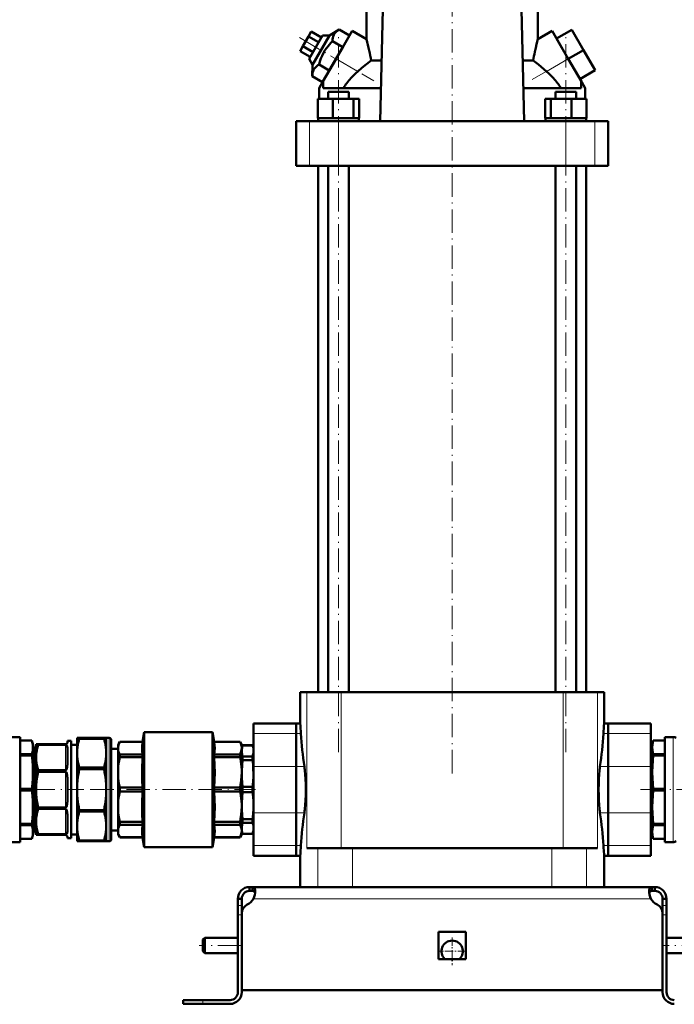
# Model space of a CAD drawing. Extents: x -1351 to 1763, y -1300 to 601.
# Tile 80 of 91: x 1252 to 1588, y -286 to 219. Entities that reach past the tile are written whole.
import ezdxf

# ---------------------------------------------------------------- set-up
doc = ezdxf.new("R2010")
doc.units = 0
doc.linetypes.add('DASHDOT', pattern=[18.5, 12, -3, 0.5, -3])

msp = doc.modelspace()

# ---------------------------------------------------------------- linework, layer by layer
at = {"color": 7, "linetype": 'DASHDOT', "lineweight": 18}
for p, q in [((1473.81, -167.61), (1473.81, 332.19)), ((1415.47, -156.77), (1415.47, 212.95)), ((1532.14, -156.77), (1532.14, 212.95)), ((1395.39, 210.01), (1433.68, 187.91)), ((1514.88, 188.45), (1541.82, 204.01)), ((1257.95, -175.96), (1284.69, -175.96)), ((1288.09, -175.96), (1372.89, -175.96)), ((1570.48, -175.96), (1634.42, -175.96)), ((1365.61, -255.96), (1344.01, -255.96)), ((1603.61, -255.96), (1582.01, -255.96))]:
    msp.add_line(p, q, dxfattribs=at)
at = {"color": 7, "lineweight": 50}
for p, q in [((1436.85, 167.14), (1439.89, 290.54)), ((1507.73, 290.54), (1510.76, 167.14)), ((1429.81, 209.19), (1429.81, 224.29)), ((1517.81, 209.19), (1517.81, 224.29)), ((1401.52, 213.14), (1400.08, 210.64)), ((1406.72, 210.14), (1401.52, 213.14)), ((1415.89, 214.18), (1410.8, 211.2)), ((1422.48, 213.43), (1414.23, 199.14)), ((1421.15, 211.14), (1415.89, 214.18)), ((1429.81, 209.19), (1422.48, 213.43)), ((1517.81, 209.19), (1525.14, 213.43)), ((1533.39, 199.14), (1525.14, 213.43)), ((1527.39, 209.53), (1535.18, 214.03)), ((1541.18, 203.64), (1535.18, 214.03)), ((1400.08, 210.64), (1397.19, 205.64)), ((1405.28, 207.64), (1400.08, 210.64)), ((1407.33, 211.2), (1400.33, 199.08)), ((1402.07, 196.08), (1410.8, 211.2)), ((1410.8, 211.2), (1407.33, 211.2)), ((1417.69, 205.14), (1412.42, 208.18)), ((1421.15, 211.14), (1417.69, 205.14)), ((1533.39, 199.14), (1527.39, 209.53)), ((1397.19, 205.64), (1395.75, 203.14)), ((1400.95, 200.14), (1395.75, 203.14)), ((1402.39, 202.64), (1397.19, 205.64)), ((1417.69, 205.14), (1410.76, 193.14)), ((1533.39, 199.14), (1541.18, 203.64)), ((1547.18, 193.25), (1541.18, 203.64)), ((1400.33, 199.08), (1402.07, 196.08)), ((1407.48, 187.45), (1414.23, 199.14)), ((1432.2, 198.26), (1437.62, 198.26)), ((1510, 198.26), (1515.42, 198.26)), ((1540.14, 187.45), (1533.39, 199.14)), ((1402.07, 196.08), (1402.03, 190.18)), ((1410.76, 193.14), (1405.49, 196.18)), ((1539.39, 188.75), (1547.18, 193.25)), ((1407.3, 187.14), (1402.03, 190.18)), ((1405.56, 184.13), (1407.48, 187.45)), ((1407.58, 187.39), (1407.48, 187.45)), ((1407.58, 184.14), (1407.58, 187.39)), ((1540.14, 187.45), (1540.03, 187.39)), ((1540.03, 184.14), (1540.03, 187.39)), ((1540.14, 187.45), (1542.06, 184.13)), ((1405.56, 178.64), (1405.56, 184.13)), ((1437.27, 184.14), (1407.58, 184.14)), ((1410.09, 182.14), (1411.67, 182.14)), ((1410.09, 178.64), (1410.09, 182.14)), ((1411.67, 182.14), (1420.85, 182.14)), ((1420.85, 178.64), (1420.85, 182.14)), ((1540.03, 184.14), (1510.35, 184.14)), ((1526.76, 182.14), (1535.95, 182.14)), ((1526.76, 178.64), (1526.76, 182.14)), ((1535.95, 182.14), (1537.52, 182.14)), ((1537.52, 178.64), (1537.52, 182.14)), ((1542.06, 178.64), (1542.06, 184.13)), ((1404.88, 178.64), (1412.63, 178.64)), ((1404.88, 168.64), (1404.88, 178.64)), ((1412.63, 178.64), (1423.23, 178.64)), ((1412.63, 168.64), (1412.63, 178.64)), ((1423.23, 178.64), (1426.07, 178.64)), ((1423.23, 168.64), (1423.23, 178.64)), ((1426.07, 168.64), (1426.07, 178.64)), ((1521.55, 178.64), (1524.39, 178.64)), ((1521.55, 168.64), (1521.55, 178.64)), ((1524.39, 178.64), (1534.98, 178.64)), ((1524.39, 168.64), (1524.39, 178.64)), ((1534.98, 178.64), (1542.74, 178.64)), ((1534.98, 168.64), (1534.98, 178.64)), ((1542.74, 168.64), (1542.74, 178.64)), ((1542.74, 168.64), (1542.74, 178.64)), ((1393.81, 167.14), (1400.6, 167.14)), ((1393.81, 144.14), (1393.81, 167.14)), ((1400.6, 167.14), (1415.47, 167.14)), ((1405.68, 168.64), (1404.88, 168.64)), ((1405.02, 168.64), (1405.02, 167.14)), ((1405.68, 168.64), (1411.83, 168.64)), ((1412.63, 168.64), (1411.83, 168.64)), ((1413.73, 168.64), (1412.63, 168.64)), ((1413.73, 168.64), (1415.47, 168.64)), ((1415.47, 168.64), (1422.14, 168.64)), ((1415.47, 167.14), (1532.15, 167.14)), ((1423.23, 168.64), (1422.14, 168.64)), ((1423.52, 168.64), (1423.23, 168.64)), ((1423.52, 168.64), (1425.92, 168.64)), ((1426.07, 168.64), (1425.77, 168.64)), ((1425.92, 168.64), (1425.92, 167.14)), ((1521.55, 168.64), (1521.84, 168.64)), ((1521.69, 168.64), (1524.09, 168.64)), ((1521.69, 168.64), (1521.69, 167.14)), ((1524.09, 168.64), (1524.39, 168.64)), ((1524.39, 168.64), (1525.48, 168.64)), ((1525.48, 168.64), (1532.14, 168.64)), ((1532.14, 168.64), (1533.89, 168.64)), ((1532.15, 167.14), (1547.02, 167.14)), ((1533.89, 168.64), (1534.98, 168.64)), ((1534.98, 168.64), (1535.78, 168.64)), ((1535.78, 168.64), (1541.94, 168.64)), ((1541.94, 168.64), (1542.74, 168.64)), ((1542.59, 168.64), (1542.59, 167.14)), ((1542.59, 168.64), (1542.59, 167.14)), ((1547.02, 167.14), (1553.81, 167.14)), ((1553.81, 144.14), (1553.81, 167.14)), ((1400.6, 144.14), (1393.81, 144.14)), ((1415.47, 144.14), (1400.6, 144.14)), ((1405.06, 144.14), (1405.06, -125.96)), ((1410.09, -125.96), (1410.09, 144.14)), ((1532.15, 144.14), (1415.47, 144.14)), ((1420.85, -125.96), (1420.85, 144.14)), ((1526.76, -125.96), (1526.76, 144.14)), ((1547.02, 144.14), (1532.15, 144.14)), ((1537.52, -125.96), (1537.52, 144.14)), ((1542.56, -125.96), (1542.56, 144.14)), ((1553.81, 144.14), (1547.02, 144.14)), ((1395.81, -125.96), (1399.29, -125.96)), ((1395.81, -141.96), (1395.81, -125.96)), ((1416.8, -125.96), (1399.29, -125.96)), ((1509.46, -125.96), (1416.8, -125.96)), ((1530.82, -125.96), (1509.46, -125.96)), ((1548.32, -125.96), (1530.82, -125.96)), ((1551.81, -125.96), (1548.32, -125.96)), ((1551.81, -141.96), (1551.81, -125.96)), ((1314.93, -151.46), (1315.81, -146.46)), ((1315.81, -146.46), (1315.81, -175.96)), ((1315.81, -146.46), (1350.81, -146.46)), ((1350.81, -205.46), (1350.81, -146.46)), ((1351.69, -151.46), (1350.81, -146.46)), ((1371.81, -147.2), (1371.81, -141.96)), ((1393.81, -141.96), (1371.81, -141.96)), ((1393.81, -147.2), (1393.81, -141.96)), ((1395.81, -141.96), (1393.81, -141.96)), ((1393.81, -141.96), (1393.81, -147.2)), ((1553.81, -141.96), (1551.81, -141.96)), ((1553.81, -141.96), (1553.81, -147.2)), ((1553.81, -147.2), (1553.81, -141.96)), ((1553.81, -141.96), (1575.81, -141.96)), ((1575.81, -141.96), (1575.81, -147.2)), ((1252.13, -148.96), (1247.97, -148.96)), ((1252.13, -202.96), (1252.13, -148.96)), ((1252.13, -150.71), (1258.16, -150.71)), ((1252.13, -150.72), (1258.16, -150.72)), ((1258.16, -150.72), (1258.16, -150.71)), ((1259.31, -155.01), (1258.16, -150.71)), ((1276.31, -150.96), (1276.31, -151.71)), ((1276.31, -150.96), (1278.31, -150.96)), ((1278.31, -175.96), (1278.31, -150.96)), ((1282.46, -149.46), (1281.31, -149.46)), ((1281.31, -157.22), (1281.31, -149.46)), ((1282.46, -149.46), (1295.15, -149.46)), ((1282.46, -149.81), (1282.46, -149.46)), ((1282.46, -149.81), (1295.15, -149.81)), ((1295.15, -149.81), (1295.15, -149.46)), ((1296.31, -149.46), (1295.15, -149.46)), ((1296.31, -157.22), (1296.31, -149.46)), ((1296.31, -149.46), (1297.81, -149.46)), ((1298.81, -175.96), (1298.81, -150.46)), ((1302.31, -152.96), (1303.17, -151.46)), ((1303.17, -151.48), (1303.17, -151.46)), ((1314.93, -151.46), (1303.17, -151.46)), ((1303.17, -151.48), (1314.93, -151.48)), ((1314.93, -151.48), (1314.93, -151.46)), ((1351.69, -151.48), (1351.69, -151.46)), ((1364.94, -151.46), (1351.69, -151.46)), ((1351.69, -151.48), (1364.94, -151.48)), ((1364.94, -151.48), (1364.94, -151.46)), ((1365.81, -152.96), (1364.94, -151.46)), ((1371.81, -147.2), (1371.81, -164.12)), ((1393.81, -147.2), (1393.81, -164.12)), ((1393.81, -164.12), (1393.81, -147.2)), ((1553.81, -164.12), (1553.81, -147.2)), ((1553.81, -147.2), (1553.81, -164.12)), ((1575.81, -164.12), (1575.81, -147.2)), ((1575.81, -155.01), (1576.96, -150.71)), ((1576.96, -150.71), (1576.96, -150.72)), ((1582.99, -150.71), (1576.96, -150.71)), ((1582.99, -150.72), (1576.96, -150.72)), ((1582.99, -148.96), (1587.15, -148.96)), ((1582.99, -148.96), (1582.99, -202.96)), ((1259.31, -161.14), (1259.31, -155.01)), ((1259.31, -155.01), (1260.31, -155.01)), ((1260.31, -152.71), (1261.32, -152.71)), ((1260.31, -159.52), (1260.31, -152.71)), ((1261.32, -153.02), (1261.32, -152.71)), ((1275.31, -152.71), (1261.32, -152.71)), ((1275.31, -153.02), (1261.32, -153.02)), ((1276.31, -154.52), (1276.31, -163.11)), ((1278.31, -152.96), (1281.31, -152.96)), ((1298.81, -154.96), (1302.31, -154.96)), ((1302.31, -154.71), (1302.31, -152.96)), ((1302.31, -167.16), (1302.31, -154.71)), ((1365.81, -154.71), (1365.81, -152.96)), ((1365.81, -154.46), (1366.26, -153.21)), ((1365.81, -154.46), (1365.81, -156.1)), ((1365.81, -167.16), (1365.81, -154.71)), ((1365.81, -156.1), (1365.81, -167.73)), ((1366.26, -153.21), (1366.26, -153.25)), ((1371.35, -153.21), (1366.26, -153.21)), ((1371.35, -153.25), (1366.26, -153.25)), ((1371.35, -153.21), (1371.35, -153.25)), ((1371.81, -154.46), (1371.35, -153.21)), ((1575.81, -155.01), (1575.81, -190.78)), ((1252.13, -157.78), (1258.16, -157.78)), ((1252.13, -158.43), (1258.16, -158.43)), ((1258.16, -158.11), (1258.16, -157.78)), ((1258.16, -158.43), (1258.16, -158.11)), ((1259.31, -196.92), (1259.31, -161.14)), ((1260.31, -175.96), (1260.31, -159.52)), ((1281.31, -175.96), (1281.31, -157.22)), ((1296.31, -175.96), (1296.31, -157.22)), ((1303.17, -159.36), (1303.17, -157.94)), ((1314.93, -157.94), (1303.17, -157.94)), ((1303.17, -159.36), (1314.93, -159.36)), ((1314.93, -159.36), (1314.93, -157.94)), ((1351.69, -159.36), (1351.69, -157.94)), ((1364.94, -157.94), (1351.69, -157.94)), ((1351.69, -159.36), (1364.94, -159.36)), ((1364.94, -159.36), (1364.94, -157.94)), ((1371.35, -158.94), (1366.26, -158.94)), ((1366.26, -158.94), (1366.26, -160.86)), ((1371.35, -160.86), (1366.26, -160.86)), ((1371.35, -158.94), (1371.35, -160.86)), ((1582.99, -157.78), (1576.96, -157.78)), ((1576.96, -157.78), (1576.96, -158.43)), ((1582.99, -158.43), (1576.96, -158.43)), ((1261.32, -166.77), (1261.32, -166.02)), ((1275.31, -166.02), (1261.32, -166.02)), ((1275.31, -166.77), (1261.32, -166.77)), ((1282.46, -164.64), (1295.15, -164.64)), ((1282.46, -165.47), (1282.46, -164.64)), ((1282.46, -165.47), (1295.15, -165.47)), ((1295.15, -165.47), (1295.15, -164.64)), ((1371.81, -187.8), (1371.81, -164.12)), ((1393.81, -187.8), (1393.81, -164.12)), ((1393.81, -164.12), (1393.81, -187.8)), ((1553.81, -164.12), (1553.81, -187.8)), ((1553.81, -187.8), (1553.81, -164.12)), ((1575.81, -164.12), (1575.81, -187.8)), ((1276.31, -169.88), (1276.31, -175.96)), ((1302.31, -175.96), (1302.31, -167.16)), ((1365.81, -184.76), (1365.81, -167.16)), ((1365.81, -167.73), (1365.81, -184.19)), ((1252.13, -175.5), (1258.16, -175.5)), ((1252.13, -176.42), (1258.16, -176.42)), ((1258.16, -176.42), (1258.16, -175.5)), ((1260.31, -192.4), (1260.31, -175.96)), ((1276.31, -175.96), (1276.31, -182.04)), ((1278.31, -200.96), (1278.31, -175.96)), ((1281.31, -194.7), (1281.31, -175.96)), ((1296.31, -194.7), (1296.31, -175.96)), ((1298.81, -201.46), (1298.81, -175.96)), ((1302.31, -184.76), (1302.31, -175.96)), ((1303.17, -175.96), (1303.17, -174.96)), ((1314.93, -174.96), (1303.17, -174.96)), ((1303.17, -176.96), (1303.17, -175.96)), ((1314.93, -174.96), (1314.93, -175.96)), ((1314.93, -175.96), (1314.93, -176.96)), ((1315.81, -205.46), (1315.81, -175.96)), ((1351.69, -176.96), (1351.69, -174.96)), ((1364.94, -174.96), (1351.69, -174.96)), ((1364.94, -176.96), (1364.94, -174.96)), ((1371.35, -174.6), (1366.26, -174.6)), ((1366.26, -174.6), (1366.26, -177.32)), ((1371.35, -174.6), (1371.35, -177.32)), ((1582.99, -175.5), (1576.96, -175.5)), ((1576.96, -175.5), (1576.96, -176.42)), ((1582.99, -176.42), (1576.96, -176.42)), ((1303.17, -176.96), (1314.93, -176.96)), ((1351.69, -176.96), (1364.94, -176.96)), ((1371.35, -177.32), (1366.26, -177.32)), ((1261.32, -185.9), (1261.32, -185.15)), ((1275.31, -185.15), (1261.32, -185.15)), ((1275.31, -185.9), (1261.32, -185.9)), ((1282.46, -187.28), (1282.46, -186.45)), ((1282.46, -186.45), (1295.15, -186.45)), ((1295.15, -187.28), (1295.15, -186.45)), ((1302.31, -197.21), (1302.31, -184.76)), ((1365.81, -184.19), (1365.81, -195.82)), ((1365.81, -197.21), (1365.81, -184.76)), ((1276.31, -188.81), (1276.31, -197.41)), ((1282.46, -187.28), (1295.15, -187.28)), ((1371.35, -191.06), (1366.26, -191.06)), ((1366.26, -191.06), (1366.26, -192.98)), ((1371.35, -191.06), (1371.35, -192.98)), ((1371.81, -187.8), (1371.81, -204.72)), ((1393.81, -187.8), (1393.81, -204.72)), ((1393.81, -204.72), (1393.81, -187.8)), ((1553.81, -204.72), (1553.81, -187.8)), ((1553.81, -187.8), (1553.81, -204.72)), ((1575.81, -204.72), (1575.81, -187.8)), ((1575.81, -190.78), (1575.81, -196.92)), ((1252.13, -193.49), (1258.16, -193.49)), ((1252.13, -194.14), (1258.16, -194.14)), ((1258.16, -194.14), (1258.16, -193.49)), ((1259.31, -196.92), (1258.16, -201.21)), ((1259.31, -196.92), (1260.31, -196.92)), ((1260.31, -199.21), (1260.31, -192.4)), ((1281.31, -202.46), (1281.31, -194.7)), ((1296.31, -202.46), (1296.31, -194.7)), ((1298.81, -196.96), (1302.31, -196.96)), ((1303.17, -193.98), (1303.17, -192.56)), ((1314.93, -192.56), (1303.17, -192.56)), ((1303.17, -193.98), (1314.93, -193.98)), ((1314.93, -193.98), (1314.93, -192.56)), ((1351.69, -193.98), (1351.69, -192.56)), ((1364.94, -192.56), (1351.69, -192.56)), ((1351.69, -193.98), (1364.94, -193.98)), ((1364.94, -193.98), (1364.94, -192.56)), ((1365.81, -195.82), (1365.81, -197.46)), ((1366.26, -192.98), (1371.35, -192.98)), ((1575.81, -196.92), (1576.96, -201.21)), ((1582.99, -193.49), (1576.96, -193.49)), ((1576.96, -193.49), (1576.96, -193.82)), ((1576.96, -193.82), (1576.96, -194.14)), ((1582.99, -194.14), (1576.96, -194.14)), ((1252.13, -201.21), (1258.16, -201.21)), ((1252.13, -201.21), (1258.16, -201.21)), ((1258.16, -201.21), (1258.16, -201.21)), ((1261.32, -199.21), (1260.31, -199.21)), ((1261.32, -199.21), (1261.32, -198.9)), ((1275.31, -198.9), (1261.32, -198.9)), ((1275.31, -199.21), (1261.32, -199.21)), ((1276.31, -200.21), (1276.31, -200.96)), ((1276.31, -200.96), (1278.31, -200.96)), ((1278.31, -198.96), (1281.31, -198.96)), ((1282.46, -202.12), (1295.15, -202.12)), ((1282.46, -202.46), (1282.46, -202.12)), ((1295.15, -202.46), (1295.15, -202.12)), ((1302.31, -198.96), (1302.31, -197.21)), ((1302.31, -198.96), (1303.17, -200.46)), ((1303.17, -200.46), (1303.17, -200.44)), ((1314.93, -200.44), (1303.17, -200.44)), ((1314.93, -200.46), (1303.17, -200.46)), ((1314.93, -200.46), (1314.93, -200.44)), ((1314.93, -200.46), (1315.81, -205.46)), ((1351.69, -200.46), (1350.81, -205.46)), ((1351.69, -200.46), (1351.69, -200.44)), ((1364.94, -200.44), (1351.69, -200.44)), ((1364.94, -200.46), (1351.69, -200.46)), ((1365.81, -198.96), (1364.94, -200.46)), ((1364.94, -200.44), (1364.94, -200.46)), ((1365.81, -198.96), (1365.81, -197.21)), ((1365.81, -197.46), (1366.26, -198.71)), ((1371.35, -198.67), (1366.26, -198.67)), ((1366.26, -198.67), (1366.26, -198.71)), ((1371.35, -198.71), (1366.26, -198.71)), ((1371.81, -197.46), (1371.35, -198.71)), ((1371.35, -198.67), (1371.35, -198.71)), ((1582.99, -201.21), (1576.96, -201.21)), ((1576.96, -201.21), (1576.96, -201.21)), ((1582.99, -201.21), (1576.96, -201.21)), ((1247.97, -202.96), (1252.13, -202.96)), ((1281.31, -202.46), (1282.46, -202.46)), ((1282.46, -202.46), (1295.15, -202.46)), ((1295.15, -202.46), (1296.31, -202.46)), ((1296.31, -202.46), (1297.81, -202.46)), ((1315.81, -205.46), (1350.81, -205.46)), ((1371.81, -209.96), (1371.81, -204.72)), ((1393.81, -209.96), (1393.81, -204.72)), ((1393.81, -204.72), (1393.81, -209.96)), ((1396.08, -205.96), (1396.16, -204.72)), ((1399.29, -205.96), (1404.86, -205.96)), ((1404.86, -205.96), (1422.61, -205.96)), ((1422.61, -205.96), (1525, -205.96)), ((1525, -205.96), (1542.75, -205.96)), ((1542.75, -205.96), (1548.32, -205.96)), ((1551.46, -204.72), (1551.53, -205.96)), ((1553.81, -204.72), (1553.81, -209.96)), ((1553.81, -209.96), (1553.81, -204.72)), ((1575.81, -204.72), (1575.81, -209.96)), ((1587.15, -202.96), (1582.99, -202.96)), ((1393.81, -209.96), (1371.81, -209.96)), ((1395.81, -209.96), (1393.81, -209.96)), ((1395.81, -225.96), (1395.81, -209.96)), ((1551.81, -225.96), (1551.81, -209.96)), ((1553.81, -209.96), (1551.81, -209.96)), ((1553.81, -209.96), (1575.81, -209.96)), ((1369.81, -225.96), (1371.34, -225.96)), ((1369.81, -225.96), (1369.81, -227.96)), ((1371.34, -225.96), (1371.34, -227.96)), ((1371.34, -225.96), (1473.81, -225.96)), ((1404.86, -225.96), (1395.81, -225.96)), ((1422.61, -225.96), (1404.86, -225.96)), ((1525, -225.96), (1422.61, -225.96)), ((1576.27, -225.96), (1473.81, -225.96)), ((1542.75, -225.96), (1525, -225.96)), ((1551.81, -225.96), (1542.75, -225.96)), ((1576.27, -225.96), (1576.27, -227.96)), ((1577.81, -225.96), (1576.27, -225.96)), ((1577.81, -225.96), (1577.81, -227.96)), ((1363.81, -231.96), (1365.81, -231.96)), ((1363.81, -231.96), (1363.81, -235.38)), ((1365.81, -231.96), (1365.81, -235.38)), ((1369.81, -227.96), (1371.34, -227.96)), ((1577.81, -227.96), (1576.27, -227.96)), ((1581.81, -231.96), (1581.81, -235.38)), ((1583.81, -231.96), (1581.81, -231.96)), ((1583.81, -231.96), (1583.81, -235.38)), ((1363.81, -235.38), (1363.81, -240.21)), ((1365.81, -235.38), (1365.81, -239.47)), ((1581.81, -235.38), (1581.81, -240.21)), ((1583.81, -235.38), (1583.81, -240.21)), ((1363.81, -279.96), (1363.81, -240.21)), ((1365.81, -278.96), (1365.81, -239.47)), ((1365.81, -279.96), (1365.81, -240.21)), ((1581.81, -239.47), (1581.81, -278.96)), ((1581.81, -279.96), (1581.81, -240.21)), ((1583.81, -240.21), (1583.81, -279.96)), ((1345.81, -252.96), (1346.81, -251.96)), ((1346.81, -251.96), (1346.81, -255.96)), ((1363.81, -251.96), (1346.81, -251.96)), ((1466.81, -248.96), (1473.81, -248.96)), ((1466.81, -248.96), (1466.81, -262.96)), ((1473.81, -248.96), (1480.81, -248.96)), ((1480.81, -248.96), (1480.81, -262.96)), ((1600.81, -251.96), (1583.81, -251.96)), ((1345.81, -252.96), (1345.81, -255.96)), ((1345.81, -255.96), (1345.81, -258.96)), ((1346.81, -255.96), (1346.81, -259.96)), ((1345.81, -258.96), (1346.81, -259.96)), ((1363.81, -259.96), (1346.81, -259.96)), ((1600.81, -259.96), (1583.81, -259.96)), ((1466.81, -262.96), (1473.81, -262.96)), ((1473.81, -262.96), (1480.81, -262.96)), ((1473.81, -278.96), (1365.81, -278.96)), ((1473.81, -278.96), (1581.81, -278.96)), ((1335.81, -283.96), (1335.81, -285.96)), ((1345.81, -283.96), (1335.81, -283.96)), ((1345.81, -285.96), (1335.81, -285.96)), ((1359.81, -283.96), (1345.81, -283.96)), ((1345.81, -285.96), (1359.81, -285.96))]:
    msp.add_line(p, q, dxfattribs=at)
at = {"color": 7, "lineweight": 18}
for p, q in [((1414.23, 199.14), (1425.36, 192.71)), ((1522.26, 192.71), (1533.39, 199.14)), ((1400.6, 144.14), (1400.6, 167.14)), ((1415.47, 144.14), (1415.47, 167.14)), ((1532.15, 144.14), (1532.15, 167.14)), ((1547.02, 144.14), (1547.02, 167.14)), ((1399.29, -125.96), (1399.29, -205.96)), ((1416.8, -125.96), (1416.8, -205.96)), ((1530.82, -125.96), (1530.82, -205.96)), ((1548.32, -125.96), (1548.32, -205.96)), ((1297.81, -175.96), (1297.81, -149.46)), ((1393.81, -147.2), (1371.81, -147.2)), ((1393.81, -147.2), (1396.16, -147.2)), ((1551.46, -147.2), (1553.81, -147.2)), ((1553.81, -147.2), (1575.81, -147.2)), ((1587.15, -148.96), (1587.15, -202.96)), ((1275.31, -166.02), (1275.31, -153.02)), ((1275.31, -185.15), (1275.31, -166.77)), ((1393.81, -164.12), (1371.81, -164.12)), ((1393.81, -164.12), (1397.97, -164.12)), ((1549.64, -164.12), (1553.81, -164.12)), ((1553.81, -164.12), (1575.81, -164.12)), ((1297.81, -202.46), (1297.81, -175.96)), ((1275.31, -198.9), (1275.31, -185.9)), ((1393.81, -187.8), (1371.81, -187.8)), ((1393.81, -187.8), (1397.97, -187.8)), ((1549.64, -187.8), (1553.81, -187.8)), ((1553.81, -187.8), (1575.81, -187.8)), ((1393.81, -204.72), (1371.81, -204.72)), ((1393.81, -204.72), (1396.16, -204.72)), ((1404.86, -205.96), (1404.86, -225.96)), ((1422.61, -225.96), (1422.61, -205.96)), ((1525, -205.96), (1525, -225.96)), ((1542.75, -205.96), (1542.75, -225.96)), ((1551.46, -204.72), (1553.81, -204.72)), ((1553.81, -204.72), (1575.81, -204.72)), ((1371.84, -231.96), (1473.81, -231.96)), ((1575.78, -231.96), (1473.81, -231.96)), ((1363.81, -235.38), (1365.81, -235.38)), ((1583.81, -235.38), (1581.81, -235.38)), ((1363.81, -240.21), (1365.81, -240.21)), ((1583.81, -240.21), (1581.81, -240.21)), ((1345.81, -283.96), (1345.81, -285.96))]:
    msp.add_line(p, q, dxfattribs=at)
at = {"color": 7, "linetype": 'DASHDOT', "lineweight": 18, "ltscale": 0.060016}
for p, q in [((1366.01, -240.21), (1363.61, -240.21)), ((1584.01, -240.21), (1581.61, -240.21))]:
    msp.add_line(p, q, dxfattribs=at)
at = {"color": 7, "linetype": 'DASHDOT', "lineweight": 18, "ltscale": 0.3575}
msp.add_line((1473.81, -251.81), (1473.81, -266.11), dxfattribs=at)
at = {"color": 7, "linetype": 'DASHDOT', "lineweight": 18, "ltscale": 0.357501}
msp.add_line((1480.96, -258.96), (1466.66, -258.96), dxfattribs=at)
at = {"color": 7, "linetype": 'DASHDOT', "lineweight": 18, "ltscale": 0.06}
msp.add_line((1345.81, -286.16), (1345.81, -283.76), dxfattribs=at)
at = {"color": 7, "lineweight": 50}
for points in [[(1415.89, 214.18), (1415.31, 213.82), (1414.78, 213.44), (1414.37, 213.09), (1414, 212.73), (1413.49, 212.11), (1413.09, 211.43), (1412.79, 210.69), (1412.58, 209.89), (1412.46, 209.07), (1412.42, 208.18)], [(1412.42, 208.18), (1411.58, 207.34), (1410.8, 206.49), (1410.09, 205.66), (1409.44, 204.82), (1408.53, 203.51), (1407.73, 202.15), (1407.04, 200.73), (1406.43, 199.23), (1405.93, 197.75), (1405.49, 196.18)], [(1516.23, 202.7), (1516.68, 204.75), (1517.12, 206.59), (1517.81, 209.19)], [(1432.2, 198.26), (1429.83, 196.48), (1427.44, 194.52), (1425.36, 192.71)], [(1522.26, 192.71), (1520.88, 193.92), (1518.11, 196.22), (1516.76, 197.27), (1515.42, 198.26)], [(1405.49, 196.18), (1404.91, 195.82), (1404.39, 195.44), (1403.98, 195.09), (1403.61, 194.73), (1403.1, 194.11), (1402.7, 193.43), (1402.39, 192.69), (1402.18, 191.89), (1402.07, 191.07), (1402.03, 190.18)], [(1258.16, -157.78), (1258.4, -156.67), (1258.55, -155.61), (1258.63, -154.25), (1258.55, -152.89), (1258.33, -151.47), (1258.16, -150.72)], [(1281.31, -157.22), (1281.36, -155.67), (1281.52, -154.11), (1281.68, -153.05), (1281.89, -151.99), (1282.16, -150.9), (1282.46, -149.81)], [(1295.15, -149.81), (1295.46, -150.9), (1295.72, -151.99), (1295.93, -153.05), (1296.1, -154.11), (1296.26, -155.67), (1296.31, -157.22)], [(1303.17, -151.48), (1302.79, -152.33), (1302.52, -153.14), (1302.36, -153.93), (1302.31, -154.71)], [(1314.93, -157.94), (1314.72, -156.24), (1314.66, -154.64), (1314.7, -153.56), (1314.85, -152), (1314.93, -151.48)], [(1351.69, -151.48), (1351.89, -153.14), (1351.95, -154.76), (1351.88, -156.36), (1351.69, -157.94)], [(1365.81, -154.71), (1365.78, -154.12), (1365.69, -153.53), (1365.54, -152.93), (1365.33, -152.33), (1364.94, -151.48)], [(1576.96, -150.72), (1576.71, -151.83), (1576.56, -152.89), (1576.49, -154.25), (1576.56, -155.61), (1576.78, -157.03), (1576.96, -157.78)], [(1261.32, -153.02), (1260.83, -154.91), (1260.64, -155.85), (1260.49, -156.79), (1260.35, -158.16), (1260.31, -159.52)], [(1276.31, -154.52), (1276.28, -154.04), (1276.23, -153.81), (1276.14, -153.57), (1275.99, -153.34), (1275.85, -153.2), (1275.64, -153.08), (1275.31, -153.02)], [(1302.31, -154.71), (1302.34, -155.33), (1302.44, -155.96), (1302.61, -156.6), (1303, -157.6), (1303.17, -157.94)], [(1364.94, -157.94), (1365.25, -157.3), (1365.57, -156.39), (1365.76, -155.49), (1365.81, -154.71)], [(1366.26, -153.25), (1365.98, -154.39), (1365.83, -155.53), (1365.81, -156.1)], [(1365.81, -156.1), (1365.86, -157.05), (1366.01, -158), (1366.26, -158.94)], [(1371.81, -156.09), (1371.76, -155.14), (1371.6, -154.19), (1371.35, -153.25)], [(1371.35, -158.94), (1371.64, -157.81), (1371.79, -156.67), (1371.81, -156.11)], [(1258.16, -175.5), (1258.4, -172.81), (1258.55, -170.25), (1258.63, -166.96), (1258.55, -163.67), (1258.4, -161.12), (1258.16, -158.43)], [(1260.31, -159.52), (1260.35, -160.89), (1260.49, -162.25), (1260.64, -163.19), (1260.83, -164.13), (1261.32, -166.02)], [(1282.46, -164.64), (1282.16, -163.55), (1281.89, -162.46), (1281.68, -161.4), (1281.52, -160.33), (1281.36, -158.78), (1281.31, -157.22)], [(1296.31, -157.22), (1296.26, -158.78), (1296.1, -160.33), (1295.93, -161.4), (1295.72, -162.46), (1295.46, -163.55), (1295.15, -164.64)], [(1303.17, -159.36), (1302.85, -161.01), (1302.61, -162.6), (1302.44, -164.14), (1302.34, -165.66), (1302.31, -167.16)], [(1314.93, -174.96), (1314.72, -170.86), (1314.66, -166.98), (1314.7, -164.39), (1314.85, -160.6), (1314.93, -159.36)], [(1351.69, -159.36), (1351.89, -163.37), (1351.95, -167.27), (1351.88, -171.13), (1351.69, -174.96)], [(1365.81, -167.16), (1365.78, -165.74), (1365.69, -164.31), (1365.54, -162.85), (1365.33, -161.4), (1364.94, -159.36)], [(1366.26, -160.86), (1365.98, -163.6), (1365.83, -166.36), (1365.81, -167.73)], [(1371.81, -167.7), (1371.75, -165.41), (1371.6, -163.14), (1371.35, -160.86)], [(1576.96, -158.43), (1576.71, -161.13), (1576.56, -163.68), (1576.49, -166.97), (1576.56, -170.26), (1576.71, -172.81), (1576.96, -175.5)], [(1260.31, -175.96), (1260.37, -173.8), (1260.54, -171.63), (1260.82, -169.46), (1261.32, -166.77)], [(1276.31, -163.11), (1276.29, -163.74), (1276.23, -164.37), (1276.1, -165), (1275.99, -165.32), (1275.85, -165.62), (1275.63, -165.88), (1275.5, -165.97), (1275.31, -166.02)], [(1276.31, -169.88), (1276.29, -169.18), (1276.23, -168.49), (1276.1, -167.82), (1275.99, -167.49), (1275.84, -167.18), (1275.75, -167.03), (1275.63, -166.91), (1275.5, -166.82), (1275.31, -166.77)], [(1281.31, -175.96), (1281.37, -173.49), (1281.57, -171.02), (1281.9, -168.54), (1282.16, -167.01), (1282.46, -165.47)], [(1296.31, -175.96), (1296.24, -173.49), (1296.04, -171.02), (1295.72, -168.54), (1295.46, -167.01), (1295.15, -165.47)], [(1398.65, -175.96), (1398.62, -173.26), (1398.53, -170.6), (1398.4, -168.21), (1398.22, -166.07)], [(1549.4, -166.07), (1549.22, -168.2), (1549.08, -170.57), (1549, -173.24), (1548.97, -175.96)], [(1302.31, -167.16), (1302.34, -168.58), (1302.43, -170.01), (1302.58, -171.47), (1302.79, -172.92), (1303.17, -174.96)], [(1364.94, -174.96), (1365.25, -173.41), (1365.57, -171.21), (1365.76, -169.05), (1365.81, -167.16)], [(1365.81, -167.73), (1365.86, -170.03), (1366.01, -172.32), (1366.26, -174.6)], [(1371.35, -174.6), (1371.64, -171.86), (1371.79, -169.11), (1371.81, -167.75)], [(1258.16, -193.49), (1258.4, -190.8), (1258.55, -188.24), (1258.63, -184.95), (1258.55, -181.66), (1258.4, -179.11), (1258.16, -176.42)], [(1260.31, -175.96), (1260.37, -178.12), (1260.54, -180.29), (1260.82, -182.46), (1261.32, -185.15)], [(1281.31, -175.96), (1281.37, -178.43), (1281.57, -180.9), (1281.9, -183.38), (1282.16, -184.91), (1282.46, -186.45)], [(1296.31, -175.96), (1296.24, -178.43), (1296.04, -180.9), (1295.72, -183.38), (1295.46, -184.91), (1295.15, -186.45)], [(1398.22, -185.85), (1398.4, -183.72), (1398.53, -181.35), (1398.62, -178.68), (1398.65, -175.96)], [(1548.97, -175.96), (1549, -178.66), (1549.08, -181.32), (1549.22, -183.71), (1549.4, -185.85)], [(1576.96, -176.42), (1576.71, -179.11), (1576.56, -181.67), (1576.49, -184.96), (1576.56, -188.25), (1576.71, -190.8), (1576.96, -193.49)], [(1303.17, -176.96), (1302.85, -178.61), (1302.61, -180.2), (1302.44, -181.74), (1302.34, -183.26), (1302.31, -184.76)], [(1314.93, -192.56), (1314.72, -188.46), (1314.66, -184.59), (1314.7, -181.99), (1314.85, -178.2), (1314.93, -176.96)], [(1351.69, -176.96), (1351.89, -180.98), (1351.95, -184.88), (1351.88, -188.73), (1351.69, -192.56)], [(1365.81, -184.76), (1365.78, -183.35), (1365.69, -181.91), (1365.54, -180.45), (1365.33, -179), (1364.94, -176.96)], [(1366.26, -177.32), (1365.98, -180.06), (1365.83, -182.81), (1365.81, -184.19)], [(1371.81, -184.17), (1371.76, -181.88), (1371.6, -179.6), (1371.35, -177.32)], [(1261.32, -185.9), (1260.83, -187.79), (1260.64, -188.73), (1260.49, -189.67), (1260.35, -191.04), (1260.31, -192.4)], [(1276.31, -182.04), (1276.29, -182.74), (1276.23, -183.43), (1276.1, -184.11), (1275.99, -184.43), (1275.84, -184.74), (1275.75, -184.89), (1275.63, -185.02), (1275.5, -185.1), (1275.31, -185.15)], [(1276.31, -188.81), (1276.29, -188.18), (1276.23, -187.55), (1276.1, -186.92), (1275.99, -186.61), (1275.85, -186.31), (1275.63, -186.04), (1275.5, -185.95), (1275.31, -185.9)], [(1302.31, -184.76), (1302.34, -186.27), (1302.44, -187.78), (1302.61, -189.33), (1302.85, -190.91), (1303.17, -192.56)], [(1364.94, -192.56), (1365.25, -191.01), (1365.57, -188.82), (1365.76, -186.65), (1365.81, -184.76)], [(1365.81, -184.19), (1365.86, -186.49), (1366.01, -188.78), (1366.26, -191.06)], [(1371.35, -191.06), (1371.64, -188.32), (1371.79, -185.57), (1371.81, -184.22)], [(1281.31, -194.7), (1281.36, -193.15), (1281.52, -191.59), (1281.68, -190.53), (1281.89, -189.46), (1282.16, -188.37), (1282.46, -187.28)], [(1295.15, -187.28), (1295.46, -188.37), (1295.72, -189.46), (1295.93, -190.53), (1296.1, -191.59), (1296.26, -193.15), (1296.31, -194.7)], [(1258.16, -201.21), (1258.4, -200.09), (1258.55, -199.03), (1258.63, -197.67), (1258.55, -196.31), (1258.33, -194.89), (1258.16, -194.14)], [(1260.31, -192.4), (1260.35, -193.77), (1260.49, -195.13), (1260.64, -196.07), (1260.83, -197.01), (1261.32, -198.9)], [(1282.46, -202.12), (1282.16, -201.02), (1281.89, -199.94), (1281.68, -198.87), (1281.52, -197.81), (1281.36, -196.25), (1281.31, -194.7)], [(1296.31, -194.7), (1296.26, -196.25), (1296.1, -197.81), (1295.93, -198.87), (1295.72, -199.94), (1295.46, -201.02), (1295.15, -202.12)], [(1303.17, -193.98), (1302.72, -194.99), (1302.44, -195.96), (1302.34, -196.59), (1302.31, -197.21)], [(1314.93, -200.44), (1314.72, -198.74), (1314.66, -197.14), (1314.7, -196.06), (1314.85, -194.49), (1314.93, -193.98)], [(1351.69, -193.98), (1351.89, -195.64), (1351.95, -197.26), (1351.88, -198.85), (1351.69, -200.44)], [(1365.81, -197.21), (1365.78, -196.62), (1365.69, -196.03), (1365.54, -195.43), (1365.33, -194.82), (1364.94, -193.98)], [(1366.26, -192.98), (1365.98, -194.11), (1365.83, -195.25), (1365.81, -195.82)], [(1365.81, -195.82), (1365.86, -196.78), (1366.01, -197.72), (1366.26, -198.67)], [(1371.81, -195.81), (1371.76, -194.87), (1371.6, -193.92), (1371.35, -192.98)], [(1371.35, -198.67), (1371.64, -197.54), (1371.79, -196.4), (1371.81, -195.84)], [(1576.96, -194.14), (1576.71, -195.25), (1576.56, -196.31), (1576.49, -197.67), (1576.56, -199.04), (1576.78, -200.46), (1576.96, -201.21)], [(1276.31, -197.41), (1276.28, -197.89), (1276.23, -198.11), (1276.14, -198.36), (1275.99, -198.58), (1275.85, -198.72), (1275.64, -198.84), (1275.31, -198.9)], [(1302.31, -197.21), (1302.34, -197.83), (1302.44, -198.46), (1302.61, -199.1), (1303, -200.1), (1303.17, -200.44)], [(1364.94, -200.44), (1365.25, -199.8), (1365.57, -198.89), (1365.76, -197.99), (1365.81, -197.21)], [(1371.34, -225.96), (1371.6, -225.98), (1371.83, -226.04), (1372.09, -226.18), (1372.31, -226.41), (1372.47, -226.72), (1372.57, -227), (1372.63, -227.33), (1372.69, -228.08)], [(1576.27, -225.96), (1576.02, -225.98), (1575.79, -226.04), (1575.53, -226.18), (1575.31, -226.41), (1575.14, -226.72), (1575.05, -227), (1574.98, -227.33), (1574.93, -228.08)], [(1371.34, -227.96), (1371.65, -227.98), (1371.92, -228.04), (1372.21, -228.19), (1372.44, -228.41), (1372.59, -228.72), (1372.64, -228.9)], [(1372.69, -228.08), (1372.63, -228.99), (1372.47, -229.97), (1372.2, -230.97), (1371.84, -231.96)], [(1574.93, -228.08), (1574.99, -228.99), (1575.15, -229.97), (1575.41, -230.97), (1575.78, -231.96)], [(1576.27, -227.96), (1575.97, -227.98), (1575.7, -228.04), (1575.4, -228.19), (1575.18, -228.41), (1575.02, -228.72), (1574.98, -228.9)]]:
    msp.add_lwpolyline(points, dxfattribs=at)
for centre, radius, start, end in [((1318.93, 178.81), 114.96, 12.349, 15.3267), ((1344.05, 184.39), 89.23, 8.9447, 12.296), ((1601.06, 184.85), 86.69, 168.1122, 171.0963), ((1455.39, 159.22), 44.98, 131.8857, 138.313), ((1492.22, 159.22), 44.98, 41.687, 48.1143), ((1455.08, 159.5), 44.57, 138.3119, 146.4344), ((1492.53, 159.5), 44.57, 33.5656, 41.6881), ((923.61, -176.27), 473.45, 3.52, 4.1555), ((2023.84, -176.26), 473.27, 175.8444, 176.4801), ((1297.81, -150.46), 1, 0, 90), ((1583.82, -135.63), 188.02, 183.5272, 188.714), ((1363.79, -135.63), 188.02, 351.286, 356.4728), ((1587.15, -151.96), 3, 56.4427, 90), ((1275.31, -151.71), 1, 270, 360), ((1358.61, -169.98), 39.79, 5.634, 8.466), ((1589, -169.98), 39.79, 171.534, 174.366), ((1358.61, -181.95), 39.79, 351.534, 354.366), ((1589, -181.95), 39.79, 185.634, 188.466), ((1583.82, -216.29), 188.02, 171.286, 176.4728), ((1363.79, -216.29), 188.02, 3.5272, 8.714), ((1275.31, -200.21), 1, 360, 90), ((1297.81, -201.46), 1, 270, 360), ((922.19, -175.55), 474.87, 355.845, 356.3287), ((2025.26, -175.57), 474.7, 183.6712, 184.1551), ((1587.15, -199.96), 3, 270, 303.5573), ((1369.81, -231.96), 6, 90, 180), ((1577.81, -231.96), 6, 360, 90), ((1369.81, -231.96), 4, 90, 180), ((1365.69, -228.62), 7, 295.2697, 331.517), ((1585.77, -227.71), 10.86, 186.3205, 203.0631), ((1581.93, -228.62), 7, 208.483, 244.7303), ((1577.81, -231.96), 4, 360, 90), ((1370.81, -239.47), 5, 115.2697, 180), ((1576.81, -239.47), 5, 0, 64.7303), ((1473.81, -258.96), 5.5, 313.3417, 226.6685), ((1359.81, -279.96), 6, 270, 0), ((1359.81, -279.96), 4, 270, 0), ((1587.81, -279.96), 6, 180, 270), ((1587.81, -279.96), 4, 180, 270)]:
    msp.add_arc(centre, radius, start, end, dxfattribs=at)

doc.saveas('drawing.dxf')
